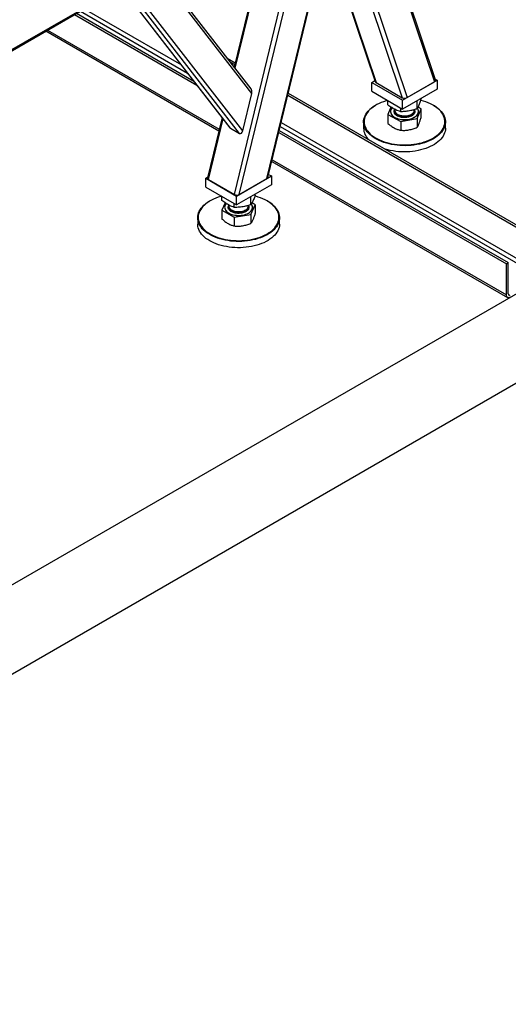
# Model space of a CAD drawing. Header units: millimetres. Extents: x 0 to 841, y 0 to 594.
# Tile 42 of 190: x 719 to 744, y 75 to 127. Entities that reach past the tile are written whole.
import ezdxf

# ---------------------------------------------------------------- set-up
doc = ezdxf.new("R2010")
doc.units = ezdxf.units.MM
doc.layers.add('TRAIT-FORT', color=4, linetype='Continuous', lineweight=25)

msp = doc.modelspace()

# ---------------------------------------------------------------- linework, layer by layer
at = {"layer": 'TRAIT-FORT', "color": 4, "linetype": 'Continuous', "lineweight": 25}
for p, q in [((681.5, 75.961), (814.84, 152.936)), ((681.5, 71.295), (814.84, 148.27)), ((736.066, 135.492), (687.175, 107.268)), ((687.175, 107.21), (735.995, 135.393)), ((736.715, 134.397), (740.372, 123.513)), ((740.423, 123.607), (736.785, 134.438)), ((731.589, 118.443), (735.246, 133.549)), ((735.272, 133.56), (738.927, 122.679)), ((732.013, 133.094), (729.879, 124.28)), ((729.896, 117.606), (733.743, 133.498)), ((729.93, 124.215), (732.09, 133.139)), ((730.145, 117.61), (733.96, 133.373)), ((731.642, 118.504), (735.232, 133.334)), ((735.176, 133.102), (738.678, 122.676)), ((734.7, 131.137), (737.259, 123.518)), ((734.712, 131.186), (737.305, 123.469)), ((730.798, 122.901), (726.035, 129.049)), ((730.761, 123.142), (726.139, 129.108)), ((724.349, 127.954), (729.653, 121.107)), ((729.688, 121.075), (724.356, 127.959)), ((730.153, 120.807), (724.469, 128.144)), ((730.323, 120.94), (724.658, 128.253)), ((721.518, 127.036), (727.926, 123.336)), ((721.619, 127.094), (727.763, 123.547)), ((721.82, 127.211), (727.436, 123.968)), ((722.023, 127.327), (727.11, 124.39)), ((720.02, 126.171), (729.072, 120.945)), ((720.103, 126.219), (729.092, 121.03)), ((729.513, 124.753), (729.935, 124.509)), ((729.677, 124.542), (729.91, 124.407)), ((737.076, 123.477), (737.241, 123.572)), ((737.076, 123.011), (737.076, 123.477)), ((737.076, 123.477), (738.693, 122.544)), ((737.305, 123.469), (738.678, 122.676)), ((738.693, 122.544), (740.511, 123.594)), ((738.927, 122.679), (740.372, 123.513)), ((740.408, 123.653), (740.511, 123.594)), ((740.511, 123.594), (740.511, 123.127)), ((730.323, 120.94), (730.798, 122.901)), ((732.683, 122.806), (746.049, 115.09)), ((732.708, 122.908), (746.15, 115.148)), ((737.076, 123.011), (738.693, 122.078)), ((740.511, 123.127), (738.693, 122.078)), ((737.298, 122.287), (737.278, 122.275)), ((737.928, 122.298), (737.928, 122.519)), ((738.083, 122.188), (737.928, 121.789)), ((738.693, 122.078), (738.693, 122.544)), ((739.461, 122.099), (739.461, 122.521)), ((739.66, 122.1), (739.504, 122.183)), ((739.66, 122.61), (739.66, 122.636)), ((740.309, 122.275), (740.289, 122.287)), ((737.928, 121.789), (738.594, 121.433)), ((737.928, 121.789), (737.928, 121.326)), ((738.064, 121.949), (738.064, 121.944)), ((738.279, 122.072), (738.279, 122.023)), ((738.594, 121.943), (738.594, 122.134)), ((739.308, 122.023), (739.308, 122.049)), ((739.461, 121.589), (739.66, 122.1)), ((739.524, 121.944), (739.524, 121.949)), ((739.66, 121.637), (739.66, 122.1)), ((729.24, 121.64), (728.476, 118.482)), ((728.522, 118.399), (729.291, 121.575)), ((732.287, 121.168), (745.948, 113.282)), ((732.337, 121.373), (746.049, 113.457)), ((736.651, 121.401), (736.651, 121.074)), ((738.594, 121.433), (739.461, 121.589)), ((738.594, 121.433), (738.594, 120.971)), ((739.461, 121.589), (739.461, 121.126)), ((740.937, 121.074), (740.937, 121.401)), ((729.688, 121.075), (730.153, 120.807)), ((732.213, 120.862), (744.13, 113.982)), ((732.238, 120.964), (744.231, 114.04)), ((731.845, 119.344), (744.189, 112.218)), ((731.866, 119.429), (744.13, 112.349)), ((730.005, 117.529), (731.824, 118.579)), ((731.68, 118.662), (731.824, 118.579)), ((731.824, 118.579), (731.824, 118.112)), ((728.389, 118.462), (728.484, 118.517)), ((728.389, 117.996), (728.389, 118.462)), ((728.389, 118.462), (730.005, 117.529)), ((728.522, 118.399), (729.896, 117.606)), ((731.824, 118.112), (730.005, 117.063)), ((730.145, 117.61), (731.589, 118.443)), ((728.389, 117.996), (730.005, 117.063)), ((730.98, 117.58), (730.98, 117.625)), ((728.611, 117.272), (728.591, 117.26)), ((729.233, 117.297), (729.233, 117.508)), ((729.403, 117.172), (729.233, 116.788)), ((729.58, 117.011), (729.592, 117.031)), ((729.592, 117.056), (729.592, 117.008)), ((729.882, 116.931), (729.882, 117.134)), ((730.005, 117.063), (730.005, 117.529)), ((730.621, 117.008), (730.621, 117.032)), ((730.756, 117.073), (730.756, 117.496)), ((730.756, 116.564), (730.98, 117.071)), ((730.98, 117.071), (730.81, 117.167)), ((730.98, 117.071), (730.98, 116.608)), ((731.622, 117.26), (731.602, 117.272)), ((729.233, 116.788), (729.882, 116.422)), ((729.233, 116.788), (729.233, 116.325)), ((729.376, 116.934), (729.376, 116.929)), ((729.882, 116.422), (730.756, 116.564)), ((730.756, 116.564), (730.756, 116.101)), ((730.837, 116.929), (730.837, 116.934)), ((727.964, 116.386), (727.964, 116.059)), ((729.882, 116.422), (729.882, 115.959)), ((732.249, 116.059), (732.249, 116.386)), ((744.13, 113.982), (744.231, 114.04)), ((744.13, 112.349), (744.13, 113.982)), ((744.231, 112.407), (744.231, 114.04))]:
    msp.add_line(p, q, dxfattribs=at)
at = {"layer": 'TRAIT-FORT', "color": 4, "linetype": 'Continuous', "lineweight": 25, "flags": 128}
for points in [[(737.473, 120.427), (737.36, 120.482), (737.253, 120.541), (737.154, 120.604), (737.063, 120.672), (736.98, 120.742), (736.905, 120.816), (736.84, 120.893), (736.784, 120.972), (736.737, 121.053), (736.701, 121.135), (736.674, 121.219), (736.657, 121.304), (736.651, 121.39), (736.655, 121.475), (736.669, 121.56), (736.693, 121.644), (736.727, 121.727), (736.771, 121.809), (736.824, 121.889), (736.887, 121.966), (736.959, 122.04), (737.04, 122.112), (737.129, 122.18), (737.226, 122.244), (737.278, 122.275)], [(737.906, 122.532), (737.827, 122.51), (737.699, 122.468), (737.577, 122.422), (737.461, 122.372), (737.35, 122.316), (737.247, 122.257), (737.152, 122.193), (737.064, 122.126), (736.984, 122.055), (736.913, 121.982), (736.851, 121.905), (736.798, 121.827), (736.754, 121.746), (736.721, 121.664), (736.697, 121.581), (736.683, 121.497), (736.68, 121.413), (736.686, 121.329), (736.702, 121.245), (736.729, 121.162), (736.765, 121.081), (736.811, 121.001), (736.866, 120.923), (736.931, 120.847), (737.004, 120.774), (737.086, 120.705), (737.176, 120.638), (737.274, 120.576), (737.379, 120.517), (737.491, 120.463)], [(740.309, 122.275), (740.385, 122.23), (740.48, 122.164), (740.567, 122.095), (740.646, 122.023), (740.716, 121.948), (740.777, 121.87), (740.828, 121.79), (740.87, 121.708), (740.901, 121.624), (740.923, 121.54), (740.935, 121.455), (740.936, 121.369), (740.927, 121.284), (740.908, 121.199), (740.879, 121.116), (740.84, 121.033), (740.791, 120.953), (740.733, 120.874), (740.665, 120.798), (740.589, 120.725), (740.504, 120.655), (740.41, 120.589), (740.31, 120.527), (740.201, 120.468), (740.087, 120.414), (739.966, 120.365), (739.839, 120.321), (739.708, 120.282), (739.572, 120.248), (739.432, 120.22), (739.289, 120.197), (739.144, 120.18), (738.998, 120.169), (738.85, 120.164), (738.702, 120.165), (738.555, 120.172), (738.408, 120.184), (738.264, 120.202), (738.122, 120.226), (737.983, 120.256), (737.848, 120.291), (737.718, 120.331), (737.592, 120.376), (737.473, 120.427)], [(737.491, 120.463), (737.608, 120.413), (737.732, 120.369), (737.861, 120.329), (737.994, 120.294), (738.131, 120.265), (738.271, 120.242), (738.414, 120.224), (738.558, 120.211), (738.703, 120.205), (738.849, 120.204), (738.995, 120.209), (739.14, 120.22), (739.283, 120.237), (739.424, 120.259), (739.561, 120.287), (739.695, 120.32), (739.825, 120.359), (739.95, 120.402), (740.069, 120.451), (740.183, 120.504), (740.289, 120.562), (740.389, 120.623), (740.481, 120.689), (740.565, 120.758), (740.64, 120.83), (740.707, 120.905), (740.764, 120.982), (740.813, 121.062), (740.851, 121.143), (740.88, 121.225), (740.899, 121.309), (740.907, 121.393), (740.906, 121.477), (740.895, 121.561), (740.873, 121.645), (740.842, 121.727), (740.801, 121.808), (740.75, 121.887), (740.69, 121.964), (740.621, 122.038), (740.544, 122.109), (740.457, 122.177), (740.363, 122.242), (740.262, 122.302), (740.154, 122.359), (740.039, 122.411), (739.918, 122.458), (739.792, 122.5), (739.661, 122.537), (739.64, 122.543)], [(738.147, 122.145), (738.133, 122.128), (738.101, 122.082), (738.078, 122.034), (738.066, 121.984), (738.064, 121.934), (738.072, 121.884), (738.091, 121.836), (738.119, 121.788), (738.156, 121.743), (738.203, 121.701), (738.258, 121.663), (738.32, 121.628), (738.389, 121.598), (738.464, 121.573), (738.543, 121.553), (738.626, 121.539), (738.712, 121.53), (738.798, 121.528), (738.884, 121.531), (738.969, 121.54), (739.052, 121.555), (739.131, 121.575), (739.205, 121.601), (739.274, 121.631), (739.335, 121.666), (739.389, 121.705), (739.435, 121.748), (739.472, 121.793), (739.499, 121.84), (739.516, 121.889), (739.524, 121.939), (739.521, 121.989), (739.507, 122.038), (739.484, 122.086), (739.47, 122.108)], [(738.064, 121.944), (738.064, 121.929), (738.072, 121.88), (738.091, 121.831), (738.119, 121.784), (738.156, 121.739), (738.203, 121.697), (738.258, 121.658), (738.32, 121.624), (738.389, 121.593), (738.464, 121.568), (738.543, 121.548), (738.626, 121.534), (738.712, 121.526), (738.798, 121.523), (738.884, 121.526), (738.969, 121.535), (739.052, 121.55), (739.131, 121.571), (739.205, 121.596), (739.274, 121.627), (739.335, 121.662), (739.389, 121.701), (739.435, 121.743), (739.472, 121.788), (739.499, 121.836), (739.516, 121.885), (739.524, 121.934), (739.524, 121.944)], [(738.279, 122.023), (738.284, 121.985), (738.298, 121.945), (738.321, 121.905), (738.354, 121.869), (738.396, 121.835), (738.445, 121.805), (738.501, 121.779), (738.563, 121.758), (738.629, 121.742), (738.698, 121.731), (738.77, 121.726), (738.841, 121.727), (738.912, 121.734), (738.981, 121.746), (739.046, 121.764), (739.105, 121.787), (739.159, 121.814), (739.206, 121.846), (739.245, 121.88), (739.275, 121.918), (739.295, 121.958), (739.306, 121.999), (739.308, 122.023)], [(738.303, 121.884), (738.329, 121.845), (738.364, 121.809), (738.407, 121.776), (738.458, 121.747), (738.516, 121.723), (738.579, 121.703), (738.646, 121.688), (738.716, 121.679), (738.788, 121.676), (738.859, 121.678), (738.93, 121.686), (738.997, 121.7), (739.061, 121.719), (739.12, 121.743), (739.172, 121.771), (739.217, 121.803), (739.253, 121.839), (739.281, 121.877), (739.299, 121.917), (739.307, 121.959), (739.306, 121.998)], [(740.937, 121.074), (740.933, 121), (740.919, 120.915), (740.895, 120.831), (740.861, 120.748), (740.817, 120.666), (740.763, 120.587), (740.7, 120.509), (740.628, 120.435), (740.547, 120.363), (740.458, 120.295), (740.361, 120.231), (740.256, 120.17), (740.145, 120.114), (740.027, 120.063), (739.903, 120.016), (739.774, 119.974), (739.64, 119.938), (739.502, 119.907), (739.361, 119.881), (739.217, 119.862), (739.071, 119.848), (738.924, 119.839), (738.776, 119.837), (738.628, 119.841), (738.481, 119.85), (738.336, 119.866), (738.193, 119.887), (738.052, 119.914), (737.915, 119.946), (737.782, 119.984), (737.765, 119.989)], [(730.851, 115.226), (730.71, 115.199), (730.567, 115.178), (730.422, 115.162), (730.275, 115.153), (730.127, 115.149), (729.979, 115.151), (729.832, 115.159), (729.686, 115.173), (729.542, 115.192), (729.4, 115.218), (729.263, 115.249), (729.129, 115.285), (728.999, 115.327), (728.875, 115.373), (728.757, 115.425), (728.646, 115.481), (728.541, 115.541), (728.444, 115.605), (728.355, 115.673), (728.274, 115.745), (728.201, 115.819), (728.138, 115.897), (728.084, 115.976), (728.04, 116.058), (728.006, 116.141), (727.982, 116.225), (727.968, 116.31), (727.964, 116.395), (727.97, 116.481), (727.986, 116.566), (728.013, 116.65), (728.049, 116.732), (728.096, 116.813), (728.152, 116.892), (728.217, 116.969), (728.291, 117.043), (728.374, 117.114), (728.465, 117.181), (728.564, 117.244), (728.591, 117.26)], [(729.218, 117.517), (729.171, 117.504), (729.042, 117.464), (728.919, 117.419), (728.801, 117.369), (728.689, 117.315), (728.584, 117.256), (728.487, 117.194), (728.397, 117.127), (728.315, 117.058), (728.242, 116.985), (728.178, 116.909), (728.122, 116.831), (728.077, 116.751), (728.041, 116.669), (728.015, 116.586), (727.998, 116.503), (727.992, 116.419), (727.996, 116.334), (728.01, 116.25), (728.034, 116.167), (728.068, 116.085), (728.111, 116.005), (728.164, 115.926), (728.227, 115.85), (728.298, 115.777), (728.378, 115.706), (728.466, 115.639), (728.562, 115.576), (728.665, 115.516), (728.775, 115.461), (728.892, 115.41), (729.014, 115.364), (729.142, 115.323), (729.274, 115.287), (729.41, 115.257), (729.549, 115.232), (729.691, 115.212), (729.835, 115.199), (729.981, 115.191), (730.127, 115.189), (730.272, 115.192), (730.417, 115.202), (730.561, 115.217), (730.702, 115.238), (730.841, 115.265)], [(729.399, 117.038), (729.383, 116.989), (729.376, 116.939), (729.38, 116.889), (729.395, 116.84), (729.419, 116.792), (729.453, 116.746), (729.496, 116.703), (729.547, 116.663), (729.607, 116.627), (729.673, 116.595), (729.746, 116.567), (729.823, 116.545), (729.905, 116.529), (729.99, 116.518), (730.076, 116.513), (730.162, 116.514), (730.248, 116.521), (730.332, 116.533), (730.412, 116.551), (730.488, 116.575), (730.559, 116.603), (730.624, 116.637), (730.681, 116.674), (730.73, 116.715), (730.771, 116.759), (730.802, 116.806), (730.823, 116.854), (730.835, 116.904), (730.836, 116.954), (730.827, 117.003), (730.807, 117.052), (730.778, 117.099), (730.776, 117.102)], [(730.841, 115.265), (730.976, 115.297), (731.107, 115.334), (731.233, 115.376), (731.354, 115.424), (731.468, 115.476), (731.577, 115.532), (731.678, 115.593), (731.772, 115.657), (731.858, 115.725), (731.935, 115.797), (732.004, 115.871), (732.064, 115.948), (732.114, 116.027), (732.155, 116.108), (732.186, 116.19), (732.208, 116.274), (732.219, 116.358), (732.22, 116.442), (732.211, 116.526), (732.192, 116.609), (732.163, 116.692), (732.124, 116.773), (732.076, 116.853), (732.018, 116.93), (731.952, 117.005), (731.876, 117.077), (731.792, 117.146), (731.7, 117.211), (731.6, 117.273), (731.493, 117.33), (731.38, 117.383), (731.26, 117.432), (731.135, 117.475), (731.006, 117.514), (730.961, 117.525)], [(731.622, 117.26), (731.721, 117.199), (731.815, 117.133), (731.9, 117.063), (731.976, 116.99), (732.044, 116.914), (732.103, 116.835), (732.152, 116.755), (732.191, 116.673), (732.22, 116.589), (732.239, 116.504), (732.248, 116.419), (732.247, 116.334), (732.236, 116.248), (732.214, 116.164), (732.183, 116.08), (732.142, 115.998), (732.09, 115.918), (732.03, 115.84), (731.96, 115.765), (731.881, 115.693), (731.794, 115.624), (731.699, 115.558), (731.597, 115.497), (731.487, 115.44), (731.37, 115.387), (731.248, 115.339), (731.12, 115.296), (730.988, 115.258), (730.851, 115.226)], [(729.376, 116.929), (729.38, 116.885), (729.395, 116.836), (729.419, 116.788), (729.453, 116.742), (729.496, 116.698), (729.547, 116.658), (729.607, 116.622), (729.673, 116.59), (729.746, 116.563), (729.823, 116.541), (729.905, 116.524), (729.99, 116.513), (730.076, 116.508), (730.162, 116.509), (730.248, 116.516), (730.332, 116.528), (730.412, 116.547), (730.488, 116.57), (730.559, 116.599), (730.624, 116.632), (730.681, 116.669), (730.73, 116.71), (730.771, 116.755), (730.802, 116.801), (730.823, 116.85), (730.835, 116.899), (730.837, 116.929)], [(729.592, 117.008), (729.592, 116.999), (729.599, 116.958), (729.616, 116.918), (729.643, 116.879), (729.678, 116.843), (729.722, 116.81), (729.774, 116.781), (729.832, 116.757), (729.895, 116.737), (729.962, 116.723), (730.032, 116.714), (730.104, 116.711), (730.175, 116.714), (730.246, 116.722), (730.313, 116.736), (730.377, 116.755), (730.435, 116.779), (730.487, 116.808), (730.531, 116.841), (730.567, 116.876), (730.595, 116.915), (730.612, 116.955), (730.62, 116.996), (730.621, 117.008)], [(729.594, 116.983), (729.594, 116.98), (729.593, 116.938), (729.603, 116.897), (729.622, 116.857), (729.651, 116.819), (729.689, 116.784), (729.735, 116.752), (729.788, 116.724), (729.847, 116.701), (729.911, 116.683), (729.979, 116.67)], [(729.979, 116.67), (730.05, 116.662), (730.122, 116.661), (730.193, 116.665), (730.263, 116.675), (730.329, 116.69), (730.392, 116.71), (730.448, 116.736), (730.499, 116.765), (730.541, 116.799), (730.575, 116.835), (730.6, 116.874), (730.615, 116.914), (730.621, 116.956), (730.619, 116.983)], [(732.249, 116.059), (732.249, 116.05), (732.243, 115.964), (732.227, 115.879), (732.2, 115.795), (732.163, 115.713), (732.117, 115.632), (732.061, 115.552), (731.996, 115.476), (731.922, 115.402), (731.839, 115.331), (731.748, 115.264), (731.649, 115.2), (731.543, 115.141), (731.429, 115.086), (731.31, 115.036), (731.185, 114.99), (731.054, 114.95), (730.92, 114.915), (730.781, 114.885), (730.639, 114.861), (730.495, 114.843), (730.348, 114.83), (730.201, 114.823), (730.053, 114.823), (729.905, 114.828), (729.758, 114.839), (729.613, 114.855), (729.471, 114.878), (729.331, 114.906), (729.195, 114.94), (729.063, 114.979), (728.937, 115.023), (728.816, 115.072), (728.701, 115.125), (728.593, 115.184), (728.491, 115.246), (728.398, 115.312), (728.313, 115.382), (728.236, 115.455), (728.169, 115.531), (728.11, 115.61), (728.061, 115.69), (728.022, 115.772), (727.993, 115.856), (727.973, 115.941), (727.964, 116.026), (727.964, 116.059)], [(744.332, 112.232), (744.292, 112.214), (744.254, 112.205), (744.219, 112.207), (744.189, 112.218), (744.164, 112.239), (744.145, 112.269), (744.134, 112.306), (744.13, 112.349)]]:
    msp.add_lwpolyline(points, dxfattribs=at)
at = {"layer": 'TRAIT-FORT', "color": 4, "linetype": 'Continuous', "lineweight": 25}
for centre, radius, start, end in [((738.46, 121.973), 0.18, 171.9898, 209.3863), ((737.52, 121.104), 0.87, 181.9676, 225.8404), ((729.723, 116.889), 0.356, 137.0704, 155.2767), ((744.292, 112.397), 0.0624, 170.786, 309.2033)]:
    msp.add_arc(centre, radius, start, end, dxfattribs=at)
for centre, major_axis, ratio, start_param, end_param in [((737.432, 123.543), (0.176, 0.008), 0.575839, 3.306169, 3.876964), ((740.25, 123.583), (0.176, 0.008), 0.575839, 5.44776, 6.447762), ((730.677, 122.971), (0.011, 0.214), 0.607668, 4.411114, 5.66776), ((738.806, 122.749), (0.176, 0.008), 0.575839, 3.876964, 5.44776), ((729.737, 121.278), (0.011, 0.214), 0.607668, 2.526167, 2.840318), ((730.202, 121.01), (0.011, 0.214), 0.607668, 2.840318, 4.411114), ((728.65, 118.473), (0.176, 0.008), 0.575839, 2.977016, 3.876964), ((731.468, 118.513), (0.176, 0.008), 0.575839, 5.44776, 6.118609), ((730.024, 117.68), (0.176, 0.008), 0.575839, 3.876964, 5.44776)]:
    msp.add_ellipse(centre, major_axis=major_axis, ratio=ratio, start_param=start_param, end_param=end_param, dxfattribs=at)
for points, knots in [([(738.594, 121.943), (738.55, 121.957), (738.466, 121.985), (738.342, 122.038), (738.232, 122.095), (738.13, 122.156), (738.031, 122.222), (737.963, 122.272), (737.928, 122.298)], [0, 0, 0, 0, 0.202068, 0.3827, 0.555315, 0.692992, 0.838894, 1, 1, 1, 1]), ([(739.66, 122.61), (739.647, 122.567), (739.621, 122.485), (739.584, 122.377), (739.551, 122.291), (739.521, 122.219), (739.491, 122.156), (739.471, 122.119), (739.461, 122.099)], [0, 0, 0, 0, 0.202068, 0.3827, 0.555315, 0.692992, 0.838894, 1, 1, 1, 1]), ([(738.275, 121.856), (738.267, 121.874), (738.25, 121.913), (738.25, 121.973), (738.26, 122.019), (738.277, 122.042), (738.279, 122.046)], [0, 0, 0, 0, 0.295966, 0.609661, 0.936397, 1, 1, 1, 1]), ([(738.955, 121.65), (738.923, 121.645), (738.857, 121.635), (738.751, 121.635), (738.644, 121.646), (738.54, 121.67), (738.462, 121.7), (738.407, 121.728), (738.36, 121.759), (738.311, 121.801), (738.287, 121.838), (738.275, 121.856)], [0, 0, 0, 0, 0.1164968, 0.2399717, 0.3685799, 0.4999174, 0.6312549, 0.6956328, 0.7600283, 0.8835032, 1, 1, 1, 1]), ([(739.461, 122.099), (739.403, 122.079), (739.293, 122.042), (739.132, 122), (738.989, 121.973), (738.857, 121.956), (738.728, 121.945), (738.641, 121.944), (738.594, 121.943)], [0, 0, 0, 0, 0.202068, 0.3827, 0.555315, 0.692992, 0.838894, 1, 1, 1, 1]), ([(739.308, 122.048), (739.309, 122.046), (739.324, 122.027), (739.335, 121.985), (739.339, 121.925), (739.319, 121.862), (739.278, 121.802), (739.226, 121.758), (739.176, 121.726), (739.123, 121.698), (739.05, 121.67), (738.986, 121.657), (738.955, 121.65)], [0, 0, 0, 0, 0.012001, 0.1271, 0.249093, 0.376158, 0.505919, 0.63568, 0.699286, 0.762908, 0.884901, 1, 1, 1, 1]), ([(737.928, 121.326), (737.982, 121.281), (738.063, 121.214), (738.176, 121.139), (738.232, 121.107), (738.261, 121.091)], [0, 0, 0, 0, 0.495251, 0.746818, 1, 1, 1, 1]), ([(739.461, 121.126), (739.477, 121.152), (739.501, 121.191), (739.535, 121.262), (739.552, 121.304), (739.56, 121.325)], [0, 0, 0, 0, 0.495251, 0.746818, 1, 1, 1, 1]), ([(739.56, 121.325), (739.577, 121.37), (739.611, 121.463), (739.643, 121.579), (739.66, 121.637)], [0, 0, 0, 0, 0.494511, 1, 1, 1, 1]), ([(738.261, 121.091), (738.317, 121.064), (738.43, 121.01), (738.539, 120.984), (738.594, 120.971)], [0, 0, 0, 0, 0.494511, 1, 1, 1, 1]), ([(738.594, 120.971), (738.665, 120.968), (738.771, 120.963), (738.917, 120.974), (738.99, 120.985), (739.028, 120.991)], [0, 0, 0, 0, 0.495251, 0.746818, 1, 1, 1, 1]), ([(739.028, 120.991), (739.1, 121.007), (739.247, 121.039), (739.389, 121.097), (739.461, 121.126)], [0, 0, 0, 0, 0.494511, 1, 1, 1, 1]), ([(730.98, 117.58), (730.965, 117.537), (730.937, 117.456), (730.895, 117.349), (730.858, 117.263), (730.824, 117.192), (730.79, 117.13), (730.768, 117.093), (730.756, 117.073)], [0, 0, 0, 0, 0.202068, 0.3827, 0.555315, 0.692992, 0.838894, 1, 1, 1, 1]), ([(729.882, 116.931), (729.839, 116.947), (729.757, 116.976), (729.636, 117.031), (729.529, 117.089), (729.43, 117.152), (729.333, 117.219), (729.267, 117.27), (729.233, 117.297)], [0, 0, 0, 0, 0.202068, 0.3827, 0.555315, 0.692992, 0.838894, 1, 1, 1, 1]), ([(730.756, 117.073), (730.697, 117.054), (730.587, 117.019), (730.425, 116.98), (730.28, 116.955), (730.147, 116.94), (730.017, 116.932), (729.929, 116.931), (729.882, 116.931)], [0, 0, 0, 0, 0.202068, 0.3827, 0.555315, 0.692992, 0.838894, 1, 1, 1, 1]), ([(730.621, 117.034), (730.626, 117.024), (730.636, 117.005), (730.648, 116.964), (730.652, 116.914), (730.639, 116.875), (730.632, 116.857)], [0, 0, 0, 0, 0.168796, 0.344656, 0.681856, 1, 1, 1, 1]), ([(729.972, 116.63), (729.941, 116.636), (729.875, 116.648), (729.785, 116.679), (729.703, 116.721), (729.636, 116.773), (729.597, 116.822), (729.577, 116.863), (729.564, 116.904), (729.561, 116.954), (729.574, 116.993), (729.58, 117.011)], [0, 0, 0, 0, 0.116497, 0.239972, 0.36858, 0.499917, 0.631255, 0.695633, 0.760028, 0.883503, 1, 1, 1, 1]), ([(730.632, 116.857), (730.623, 116.838), (730.602, 116.801), (730.548, 116.748), (730.475, 116.701), (730.385, 116.663), (730.301, 116.64), (730.229, 116.628), (730.159, 116.621), (730.072, 116.619), (730.005, 116.627), (729.972, 116.63)], [0, 0, 0, 0, 0.116497, 0.239972, 0.36858, 0.499917, 0.631255, 0.695633, 0.760028, 0.883503, 1, 1, 1, 1]), ([(730.868, 116.297), (730.887, 116.342), (730.925, 116.434), (730.961, 116.55), (730.98, 116.608)], [0, 0, 0, 0, 0.494511, 1, 1, 1, 1]), ([(729.233, 116.325), (729.286, 116.279), (729.365, 116.211), (729.474, 116.134), (729.53, 116.101), (729.558, 116.085)], [0, 0, 0, 0, 0.495251, 0.746818, 1, 1, 1, 1]), ([(729.558, 116.085), (729.612, 116.057), (729.722, 116.001), (729.828, 115.973), (729.882, 115.959)], [0, 0, 0, 0, 0.494511, 1, 1, 1, 1]), ([(730.319, 115.972), (730.392, 115.987), (730.54, 116.017), (730.683, 116.073), (730.756, 116.101)], [0, 0, 0, 0, 0.494511, 1, 1, 1, 1]), ([(730.756, 116.101), (730.774, 116.126), (730.801, 116.165), (730.839, 116.234), (730.858, 116.276), (730.868, 116.297)], [0, 0, 0, 0, 0.495251, 0.746818, 1, 1, 1, 1]), ([(729.882, 115.959), (729.953, 115.955), (730.06, 115.949), (730.207, 115.957), (730.282, 115.967), (730.319, 115.972)], [0, 0, 0, 0, 0.495251, 0.746818, 1, 1, 1, 1])]:
    msp.add_open_spline(points, degree=3, knots=knots, dxfattribs=at)

doc.saveas('drawing.dxf')
